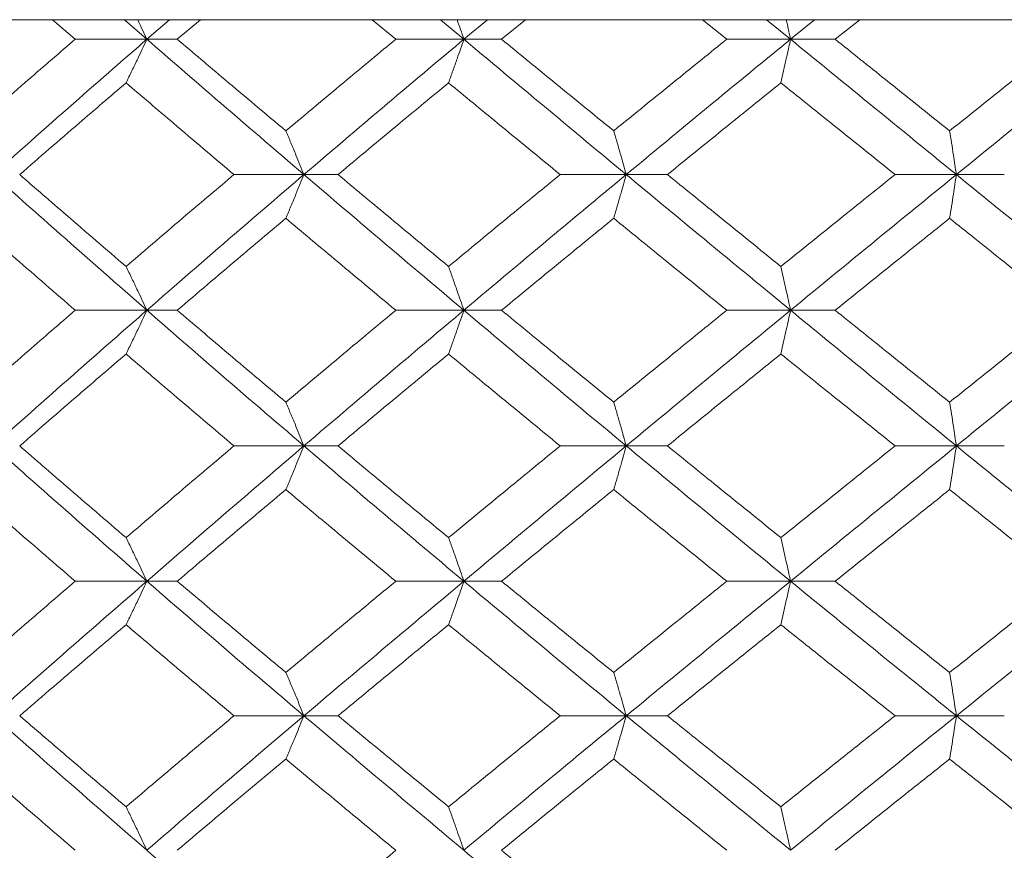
# Model space of a CAD drawing. Header units: inches. Extents: x -4 to 22.9, y -7.2 to 15.7.
# Tile 31 of 127: x -1.541 to -1.098, y 2.817 to 3.191. Entities that reach past the tile are written whole.
import ezdxf

# ---------------------------------------------------------------- set-up
doc = ezdxf.new("R2010")
doc.units = ezdxf.units.IN
doc.header["$MEASUREMENT"] = 0

msp = doc.modelspace()

# ---------------------------------------------------------------- linework, layer by layer
at = {"color": 7, "linetype": 'Continuous', "lineweight": 15}
for p, q in [((-0.21414, 3.19092), (-1.67135, 3.19092)), ((-1.51609, 3.1821), (-1.52632, 3.19092)), ((-1.48381, 3.1821), (-1.49393, 3.19092)), ((-1.48381, 3.1821), (-1.47358, 3.19092)), ((-1.47013, 3.1821), (-1.45967, 3.19092)), ((-1.37169, 3.1821), (-1.38233, 3.19092)), ((-1.34102, 3.1821), (-1.35152, 3.19092)), ((-1.34102, 3.1821), (-1.33042, 3.19092)), ((-1.32403, 3.1821), (-1.31323, 3.19092)), ((-1.22259, 3.1821), (-1.23352, 3.19092)), ((-1.19386, 3.1821), (-1.20464, 3.19092)), ((-1.19386, 3.1821), (-1.18302, 3.19092)), ((-1.17376, 3.1821), (-1.16272, 3.19092)), ((-1.48381, 3.1821), (-1.51609, 3.1821)), ((-1.48381, 3.1821), (-1.47013, 3.1821)), ((-1.34102, 3.1821), (-1.37169, 3.1821)), ((-1.34102, 3.1821), (-1.32403, 3.1821)), ((-1.19386, 3.1821), (-1.22259, 3.1821)), ((-1.19386, 3.1821), (-1.17376, 3.1821)), ((-1.41306, 3.12114), (-1.44458, 3.12114)), ((-1.41306, 3.12114), (-1.3977, 3.12114)), ((-1.26789, 3.12114), (-1.29762, 3.12114)), ((-1.26789, 3.12114), (-1.24932, 3.12114)), ((-1.11915, 3.12114), (-1.14678, 3.12114)), ((-1.11915, 3.12114), (-1.09757, 3.12114)), ((-1.48381, 3.06002), (-1.51609, 3.06002)), ((-1.48381, 3.06002), (-1.47013, 3.06002)), ((-1.34102, 3.06002), (-1.37169, 3.06002)), ((-1.34102, 3.06002), (-1.32403, 3.06002)), ((-1.19386, 3.06002), (-1.22259, 3.06002)), ((-1.19386, 3.06002), (-1.17376, 3.06002)), ((-1.41306, 2.9989), (-1.44458, 2.9989)), ((-1.41306, 2.9989), (-1.3977, 2.9989)), ((-1.26789, 2.9989), (-1.29762, 2.9989)), ((-1.26789, 2.9989), (-1.24932, 2.9989)), ((-1.11915, 2.9989), (-1.14678, 2.9989)), ((-1.11915, 2.9989), (-1.09757, 2.9989)), ((-1.48381, 2.93794), (-1.51609, 2.93794)), ((-1.48381, 2.93794), (-1.47013, 2.93794)), ((-1.34102, 2.93794), (-1.37169, 2.93794)), ((-1.34102, 2.93794), (-1.32403, 2.93794)), ((-1.19386, 2.93794), (-1.22259, 2.93794)), ((-1.19386, 2.93794), (-1.17376, 2.93794)), ((-1.41306, 2.87732), (-1.44458, 2.87732)), ((-1.41306, 2.87732), (-1.3977, 2.87732)), ((-1.26789, 2.87732), (-1.29762, 2.87732)), ((-1.26789, 2.87732), (-1.24932, 2.87732)), ((-1.11915, 2.87732), (-1.14678, 2.87732)), ((-1.11915, 2.87732), (-1.09757, 2.87732))]:
    msp.add_line(p, q, dxfattribs=at)
for points, knots in [([(-1.48797, 3.19092), (-1.48796, 3.19089), (-1.48656, 3.18798), (-1.48518, 3.18502), (-1.48381, 3.1821)], [0, 0, 0, 0, 0.0107661, 1, 1, 1, 1]), ([(-1.34408, 3.19092), (-1.34407, 3.19089), (-1.34304, 3.18798), (-1.34202, 3.18502), (-1.34102, 3.1821)], [0, 0, 0, 0, 0.010766, 1, 1, 1, 1]), ([(-1.19579, 3.19092), (-1.19578, 3.19089), (-1.19514, 3.18798), (-1.1945, 3.18502), (-1.19386, 3.1821)], [0, 0, 0, 0, 0.0107661, 1, 1, 1, 1]), ([(-1.56366, 3.14083), (-1.55483, 3.14854), (-1.53907, 3.16231), (-1.52311, 3.17605), (-1.51609, 3.1821)], [0, 0, 0, 0, 0.560339, 1, 1, 1, 1]), ([(-1.55308, 3.12114), (-1.54025, 3.13254), (-1.51737, 3.15288), (-1.49406, 3.17318), (-1.48381, 3.1821)], [0, 0, 0, 0, 0.5604576, 1, 1, 1, 1]), ([(-1.49319, 3.16247), (-1.49231, 3.16427), (-1.49055, 3.16788), (-1.48742, 3.1744), (-1.48518, 3.17917), (-1.48381, 3.1821)], [0, 0, 0, 0, 0.2791678, 0.5583356, 1, 1, 1, 1]), ([(-1.41306, 3.12114), (-1.42636, 3.13254), (-1.4501, 3.15288), (-1.47352, 3.17318), (-1.48381, 3.1821)], [0, 0, 0, 0, 0.560458, 1, 1, 1, 1]), ([(-1.42121, 3.14083), (-1.43038, 3.14854), (-1.44676, 3.16231), (-1.46299, 3.17605), (-1.47013, 3.1821)], [0, 0, 0, 0, 0.560339, 1, 1, 1, 1]), ([(-1.42121, 3.14083), (-1.412, 3.14854), (-1.39557, 3.16231), (-1.37898, 3.17605), (-1.37169, 3.1821)], [0, 0, 0, 0, 0.560339, 1, 1, 1, 1]), ([(-1.41306, 3.12114), (-1.39969, 3.13254), (-1.37583, 3.15288), (-1.35165, 3.17318), (-1.34102, 3.1821)], [0, 0, 0, 0, 0.560458, 1, 1, 1, 1]), ([(-1.34792, 3.16247), (-1.34727, 3.16427), (-1.34598, 3.16788), (-1.34367, 3.1744), (-1.34203, 3.17917), (-1.34102, 3.1821)], [0, 0, 0, 0, 0.2791678, 0.5583356, 1, 1, 1, 1]), ([(-1.26789, 3.12114), (-1.28161, 3.13254), (-1.30609, 3.15288), (-1.33035, 3.17318), (-1.34102, 3.1821)], [0, 0, 0, 0, 0.560458, 1, 1, 1, 1]), ([(-1.27352, 3.14083), (-1.28298, 3.14854), (-1.29986, 3.16231), (-1.31665, 3.17605), (-1.32403, 3.1821)], [0, 0, 0, 0, 0.560339, 1, 1, 1, 1]), ([(-1.27352, 3.14083), (-1.26404, 3.14854), (-1.24711, 3.16231), (-1.23008, 3.17605), (-1.22259, 3.1821)], [0, 0, 0, 0, 0.560339, 1, 1, 1, 1]), ([(-1.26789, 3.12114), (-1.25412, 3.13254), (-1.22955, 3.15288), (-1.20476, 3.17318), (-1.19386, 3.1821)], [0, 0, 0, 0, 0.560458, 1, 1, 1, 1]), ([(-1.19821, 3.16247), (-1.1978, 3.16427), (-1.19699, 3.16788), (-1.19554, 3.1744), (-1.1945, 3.17917), (-1.19386, 3.1821)], [0, 0, 0, 0, 0.279168, 0.558336, 1, 1, 1, 1]), ([(-1.11915, 3.12114), (-1.13314, 3.13254), (-1.1581, 3.15288), (-1.18294, 3.17318), (-1.19386, 3.1821)], [0, 0, 0, 0, 0.560458, 1, 1, 1, 1]), ([(-1.1222, 3.14083), (-1.13185, 3.14854), (-1.14906, 3.16231), (-1.16622, 3.17605), (-1.17376, 3.1821)], [0, 0, 0, 0, 0.560339, 1, 1, 1, 1]), ([(-1.1222, 3.14083), (-1.11255, 3.14854), (-1.09532, 3.16231), (-1.07802, 3.17605), (-1.07042, 3.1821)], [0, 0, 0, 0, 0.560339, 1, 1, 1, 1]), ([(-1.11915, 3.12114), (-1.10513, 3.13254), (-1.08013, 3.15288), (-1.055, 3.17318), (-1.04395, 3.1821)], [0, 0, 0, 0, 0.560458, 1, 1, 1, 1]), ([(-1.5411, 3.12114), (-1.53221, 3.12886), (-1.51633, 3.14265), (-1.50025, 3.15641), (-1.49319, 3.16247)], [0, 0, 0, 0, 0.560274, 1, 1, 1, 1]), ([(-1.44458, 3.12114), (-1.4537, 3.12886), (-1.46997, 3.14265), (-1.4861, 3.15641), (-1.49319, 3.16247)], [0, 0, 0, 0, 0.560274, 1, 1, 1, 1]), ([(-1.3977, 3.12114), (-1.38845, 3.12886), (-1.37192, 3.14265), (-1.35525, 3.15641), (-1.34792, 3.16247)], [0, 0, 0, 0, 0.560274, 1, 1, 1, 1]), ([(-1.29762, 3.12114), (-1.30705, 3.12886), (-1.32386, 3.14265), (-1.34057, 3.15641), (-1.34792, 3.16247)], [0, 0, 0, 0, 0.560274, 1, 1, 1, 1]), ([(-1.24932, 3.12114), (-1.2398, 3.12886), (-1.22281, 3.14265), (-1.20573, 3.15641), (-1.19821, 3.16247)], [0, 0, 0, 0, 0.5602736, 1, 1, 1, 1]), ([(-1.14678, 3.12114), (-1.1564, 3.12886), (-1.17358, 3.14265), (-1.19069, 3.15641), (-1.19821, 3.16247)], [0, 0, 0, 0, 0.560274, 1, 1, 1, 1]), ([(-1.42121, 3.14083), (-1.42044, 3.13902), (-1.41892, 3.13541), (-1.4162, 3.12887), (-1.41425, 3.12408), (-1.41306, 3.12114)], [0, 0, 0, 0, 0.27887, 0.557739, 1, 1, 1, 1]), ([(-1.27352, 3.14083), (-1.27299, 3.13902), (-1.27193, 3.13541), (-1.27005, 3.12887), (-1.26871, 3.12408), (-1.26789, 3.12114)], [0, 0, 0, 0, 0.27887, 0.557739, 1, 1, 1, 1]), ([(-1.1222, 3.14083), (-1.12192, 3.13902), (-1.12135, 3.13541), (-1.12032, 3.12887), (-1.1196, 3.12408), (-1.11915, 3.12114)], [0, 0, 0, 0, 0.2788696, 0.5577393, 1, 1, 1, 1]), ([(-1.48381, 3.06002), (-1.49685, 3.07144), (-1.52013, 3.09182), (-1.54301, 3.11218), (-1.55308, 3.12114)], [0, 0, 0, 0, 0.560155, 1, 1, 1, 1]), ([(-1.49319, 3.07974), (-1.50218, 3.08747), (-1.51824, 3.10128), (-1.53412, 3.11507), (-1.5411, 3.12114)], [0, 0, 0, 0, 0.560136, 1, 1, 1, 1]), ([(-1.49319, 3.07974), (-1.48416, 3.08747), (-1.46804, 3.10128), (-1.45174, 3.11507), (-1.44458, 3.12114)], [0, 0, 0, 0, 0.560136, 1, 1, 1, 1]), ([(-1.48381, 3.06002), (-1.4707, 3.07144), (-1.44728, 3.09182), (-1.42351, 3.11218), (-1.41306, 3.12114)], [0, 0, 0, 0, 0.560155, 1, 1, 1, 1]), ([(-1.42121, 3.10144), (-1.42045, 3.10324), (-1.41892, 3.10686), (-1.4162, 3.11341), (-1.41425, 3.1182), (-1.41306, 3.12114)], [0, 0, 0, 0, 0.278775, 0.557551, 1, 1, 1, 1]), ([(-1.34102, 3.06002), (-1.35455, 3.07144), (-1.3787, 3.09182), (-1.40256, 3.11218), (-1.41306, 3.12114)], [0, 0, 0, 0, 0.560155, 1, 1, 1, 1]), ([(-1.34792, 3.07974), (-1.35725, 3.08747), (-1.37391, 3.10128), (-1.39043, 3.11507), (-1.3977, 3.12114)], [0, 0, 0, 0, 0.560136, 1, 1, 1, 1]), ([(-1.34792, 3.07974), (-1.33856, 3.08747), (-1.32186, 3.10128), (-1.30503, 3.11507), (-1.29762, 3.12114)], [0, 0, 0, 0, 0.560136, 1, 1, 1, 1]), ([(-1.34102, 3.06002), (-1.32743, 3.07144), (-1.30318, 3.09182), (-1.27867, 3.11218), (-1.26789, 3.12114)], [0, 0, 0, 0, 0.560155, 1, 1, 1, 1]), ([(-1.27352, 3.10144), (-1.27299, 3.10324), (-1.27194, 3.10686), (-1.27005, 3.11341), (-1.26871, 3.1182), (-1.26789, 3.12114)], [0, 0, 0, 0, 0.2787754, 0.5575509, 1, 1, 1, 1]), ([(-1.19386, 3.06002), (-1.20773, 3.07144), (-1.2325, 3.09182), (-1.25708, 3.11218), (-1.26789, 3.12114)], [0, 0, 0, 0, 0.560155, 1, 1, 1, 1]), ([(-1.19821, 3.07974), (-1.20778, 3.08747), (-1.22485, 3.10128), (-1.24184, 3.11507), (-1.24932, 3.12114)], [0, 0, 0, 0, 0.560136, 1, 1, 1, 1]), ([(-1.19821, 3.07974), (-1.18863, 3.08747), (-1.17153, 3.10128), (-1.15434, 3.11507), (-1.14678, 3.12114)], [0, 0, 0, 0, 0.560136, 1, 1, 1, 1]), ([(-1.19386, 3.06002), (-1.17995, 3.07144), (-1.15512, 3.09182), (-1.13014, 3.11218), (-1.11915, 3.12114)], [0, 0, 0, 0, 0.560155, 1, 1, 1, 1]), ([(-1.1222, 3.10144), (-1.12192, 3.10324), (-1.12135, 3.10686), (-1.12033, 3.11341), (-1.1196, 3.1182), (-1.11915, 3.12114)], [0, 0, 0, 0, 0.278775, 0.557551, 1, 1, 1, 1]), ([(-1.04395, 3.06002), (-1.05802, 3.07144), (-1.08312, 3.09182), (-1.10814, 3.11218), (-1.11915, 3.12114)], [0, 0, 0, 0, 0.560155, 1, 1, 1, 1]), ([(-1.51609, 3.06002), (-1.52502, 3.06775), (-1.54096, 3.08156), (-1.55672, 3.09536), (-1.56366, 3.10144)], [0, 0, 0, 0, 0.560071, 1, 1, 1, 1]), ([(-1.47013, 3.06002), (-1.46104, 3.06775), (-1.44481, 3.08156), (-1.42842, 3.09536), (-1.42121, 3.10144)], [0, 0, 0, 0, 0.560071, 1, 1, 1, 1]), ([(-1.37169, 3.06002), (-1.38097, 3.06775), (-1.39754, 3.08156), (-1.41398, 3.09536), (-1.42121, 3.10144)], [0, 0, 0, 0, 0.560071, 1, 1, 1, 1]), ([(-1.32403, 3.06002), (-1.31463, 3.06775), (-1.29785, 3.08156), (-1.28095, 3.09536), (-1.27352, 3.10144)], [0, 0, 0, 0, 0.5600706, 1, 1, 1, 1]), ([(-1.22259, 3.06002), (-1.23212, 3.06775), (-1.24914, 3.08156), (-1.26607, 3.09536), (-1.27352, 3.10144)], [0, 0, 0, 0, 0.560071, 1, 1, 1, 1]), ([(-1.17376, 3.06002), (-1.16416, 3.06775), (-1.147, 3.08156), (-1.12978, 3.09536), (-1.1222, 3.10144)], [0, 0, 0, 0, 0.560071, 1, 1, 1, 1]), ([(-1.07042, 3.06002), (-1.0801, 3.06775), (-1.09738, 3.08156), (-1.11462, 3.09536), (-1.1222, 3.10144)], [0, 0, 0, 0, 0.560071, 1, 1, 1, 1]), ([(-1.49319, 3.07974), (-1.49231, 3.07793), (-1.49055, 3.07432), (-1.48742, 3.06776), (-1.48519, 3.06296), (-1.48381, 3.06002)], [0, 0, 0, 0, 0.278676, 0.557352, 1, 1, 1, 1]), ([(-1.34792, 3.07974), (-1.34727, 3.07793), (-1.34598, 3.07432), (-1.34368, 3.06776), (-1.34203, 3.06296), (-1.34102, 3.06002)], [0, 0, 0, 0, 0.278676, 0.557352, 1, 1, 1, 1]), ([(-1.19821, 3.07974), (-1.1978, 3.07793), (-1.19699, 3.07432), (-1.19554, 3.06776), (-1.1945, 3.06296), (-1.19386, 3.06002)], [0, 0, 0, 0, 0.278676, 0.557352, 1, 1, 1, 1]), ([(-1.56366, 3.0186), (-1.55483, 3.02633), (-1.53906, 3.04013), (-1.52311, 3.05394), (-1.51609, 3.06002)], [0, 0, 0, 0, 0.559933, 1, 1, 1, 1]), ([(-1.55308, 2.9989), (-1.54026, 3.0103), (-1.51735, 3.03067), (-1.49406, 3.05105), (-1.48381, 3.06002)], [0, 0, 0, 0, 0.559853, 1, 1, 1, 1]), ([(-1.49319, 3.0403), (-1.49231, 3.0421), (-1.49055, 3.04572), (-1.48742, 3.05228), (-1.48519, 3.05707), (-1.48381, 3.06002)], [0, 0, 0, 0, 0.278676, 0.557352, 1, 1, 1, 1]), ([(-1.41306, 2.9989), (-1.42636, 3.0103), (-1.45012, 3.03067), (-1.47351, 3.05105), (-1.48381, 3.06002)], [0, 0, 0, 0, 0.559853, 1, 1, 1, 1]), ([(-1.42121, 3.0186), (-1.43038, 3.02633), (-1.44677, 3.04013), (-1.46299, 3.05394), (-1.47013, 3.06002)], [0, 0, 0, 0, 0.559933, 1, 1, 1, 1]), ([(-1.42121, 3.0186), (-1.412, 3.02633), (-1.39556, 3.04013), (-1.37898, 3.05394), (-1.37169, 3.06002)], [0, 0, 0, 0, 0.559933, 1, 1, 1, 1]), ([(-1.41306, 2.9989), (-1.39969, 3.0103), (-1.37582, 3.03067), (-1.35165, 3.05105), (-1.34102, 3.06002)], [0, 0, 0, 0, 0.5598527, 1, 1, 1, 1]), ([(-1.34792, 3.0403), (-1.34727, 3.0421), (-1.34598, 3.04572), (-1.34368, 3.05228), (-1.34203, 3.05707), (-1.34102, 3.06002)], [0, 0, 0, 0, 0.278676, 0.5573521, 1, 1, 1, 1]), ([(-1.26789, 2.9989), (-1.2816, 3.0103), (-1.3061, 3.03067), (-1.33035, 3.05105), (-1.34102, 3.06002)], [0, 0, 0, 0, 0.559853, 1, 1, 1, 1]), ([(-1.27352, 3.0186), (-1.28298, 3.02633), (-1.29987, 3.04013), (-1.31665, 3.05394), (-1.32403, 3.06002)], [0, 0, 0, 0, 0.559933, 1, 1, 1, 1]), ([(-1.27352, 3.0186), (-1.26404, 3.02633), (-1.24711, 3.04013), (-1.23008, 3.05394), (-1.22259, 3.06002)], [0, 0, 0, 0, 0.559933, 1, 1, 1, 1]), ([(-1.26789, 2.9989), (-1.25412, 3.0103), (-1.22954, 3.03067), (-1.20476, 3.05105), (-1.19386, 3.06002)], [0, 0, 0, 0, 0.559853, 1, 1, 1, 1]), ([(-1.19821, 3.0403), (-1.1978, 3.0421), (-1.19699, 3.04572), (-1.19554, 3.05228), (-1.1945, 3.05707), (-1.19386, 3.06002)], [0, 0, 0, 0, 0.278676, 0.5573521, 1, 1, 1, 1]), ([(-1.11915, 2.9989), (-1.13313, 3.0103), (-1.15811, 3.03067), (-1.18294, 3.05105), (-1.19386, 3.06002)], [0, 0, 0, 0, 0.559853, 1, 1, 1, 1]), ([(-1.1222, 3.0186), (-1.13185, 3.02633), (-1.14906, 3.04013), (-1.16622, 3.05394), (-1.17376, 3.06002)], [0, 0, 0, 0, 0.559933, 1, 1, 1, 1]), ([(-1.1222, 3.0186), (-1.11255, 3.02633), (-1.09531, 3.04013), (-1.07803, 3.05394), (-1.07042, 3.06002)], [0, 0, 0, 0, 0.559933, 1, 1, 1, 1]), ([(-1.11915, 2.9989), (-1.10514, 3.0103), (-1.08011, 3.03067), (-1.055, 3.05105), (-1.04395, 3.06002)], [0, 0, 0, 0, 0.559853, 1, 1, 1, 1]), ([(-1.5411, 2.9989), (-1.53221, 3.00662), (-1.51632, 3.02042), (-1.50026, 3.03422), (-1.49319, 3.0403)], [0, 0, 0, 0, 0.559868, 1, 1, 1, 1]), ([(-1.44458, 2.9989), (-1.45369, 3.00662), (-1.46998, 3.02042), (-1.48609, 3.03422), (-1.49319, 3.0403)], [0, 0, 0, 0, 0.559868, 1, 1, 1, 1]), ([(-1.3977, 2.9989), (-1.38845, 3.00662), (-1.37191, 3.02042), (-1.35525, 3.03422), (-1.34792, 3.0403)], [0, 0, 0, 0, 0.559868, 1, 1, 1, 1]), ([(-1.29762, 2.9989), (-1.30704, 3.00662), (-1.32387, 3.02042), (-1.34057, 3.03422), (-1.34792, 3.0403)], [0, 0, 0, 0, 0.559868, 1, 1, 1, 1]), ([(-1.24932, 2.9989), (-1.2398, 3.00662), (-1.22281, 3.02042), (-1.20573, 3.03422), (-1.19821, 3.0403)], [0, 0, 0, 0, 0.559868, 1, 1, 1, 1]), ([(-1.14678, 2.9989), (-1.1564, 3.00662), (-1.17358, 3.02042), (-1.19068, 3.03422), (-1.19821, 3.0403)], [0, 0, 0, 0, 0.5598675, 1, 1, 1, 1]), ([(-1.42121, 3.0186), (-1.42045, 3.01679), (-1.41892, 3.01318), (-1.4162, 3.00663), (-1.41425, 3.00184), (-1.41306, 2.9989)], [0, 0, 0, 0, 0.2787754, 0.5575509, 1, 1, 1, 1]), ([(-1.27352, 3.0186), (-1.27299, 3.01679), (-1.27194, 3.01318), (-1.27005, 3.00663), (-1.26871, 3.00184), (-1.26789, 2.9989)], [0, 0, 0, 0, 0.278775, 0.557551, 1, 1, 1, 1]), ([(-1.1222, 3.0186), (-1.12192, 3.01679), (-1.12135, 3.01318), (-1.12033, 3.00663), (-1.1196, 3.00184), (-1.11915, 2.9989)], [0, 0, 0, 0, 0.278775, 0.557551, 1, 1, 1, 1]), ([(-1.48381, 2.93794), (-1.49685, 2.9493), (-1.52014, 2.9696), (-1.54301, 2.98994), (-1.55308, 2.9989)], [0, 0, 0, 0, 0.5595503, 1, 1, 1, 1]), ([(-1.49319, 2.95757), (-1.50218, 2.96528), (-1.51824, 2.97904), (-1.53412, 2.99283), (-1.5411, 2.9989)], [0, 0, 0, 0, 0.55973, 1, 1, 1, 1]), ([(-1.49319, 2.95757), (-1.48416, 2.96528), (-1.46803, 2.97904), (-1.45175, 2.99283), (-1.44458, 2.9989)], [0, 0, 0, 0, 0.55973, 1, 1, 1, 1]), ([(-1.48381, 2.93794), (-1.4707, 2.9493), (-1.44727, 2.9696), (-1.42352, 2.98994), (-1.41306, 2.9989)], [0, 0, 0, 0, 0.55955, 1, 1, 1, 1]), ([(-1.42121, 2.97921), (-1.42044, 2.98101), (-1.41892, 2.98463), (-1.4162, 2.99117), (-1.41425, 2.99596), (-1.41306, 2.9989)], [0, 0, 0, 0, 0.2788696, 0.5577393, 1, 1, 1, 1]), ([(-1.34102, 2.93794), (-1.35454, 2.9493), (-1.37871, 2.9696), (-1.40256, 2.98994), (-1.41306, 2.9989)], [0, 0, 0, 0, 0.55955, 1, 1, 1, 1]), ([(-1.34792, 2.95757), (-1.35725, 2.96528), (-1.37391, 2.97904), (-1.39043, 2.99283), (-1.3977, 2.9989)], [0, 0, 0, 0, 0.55973, 1, 1, 1, 1]), ([(-1.34792, 2.95757), (-1.33856, 2.96528), (-1.32185, 2.97904), (-1.30503, 2.99283), (-1.29762, 2.9989)], [0, 0, 0, 0, 0.55973, 1, 1, 1, 1]), ([(-1.34102, 2.93794), (-1.32744, 2.9493), (-1.30316, 2.9696), (-1.27867, 2.98994), (-1.26789, 2.9989)], [0, 0, 0, 0, 0.5595503, 1, 1, 1, 1]), ([(-1.27352, 2.97921), (-1.27299, 2.98101), (-1.27193, 2.98463), (-1.27005, 2.99117), (-1.26871, 2.99596), (-1.26789, 2.9989)], [0, 0, 0, 0, 0.27887, 0.557739, 1, 1, 1, 1]), ([(-1.19386, 2.93794), (-1.20773, 2.9493), (-1.23251, 2.9696), (-1.25707, 2.98994), (-1.26789, 2.9989)], [0, 0, 0, 0, 0.55955, 1, 1, 1, 1]), ([(-1.19821, 2.95757), (-1.20777, 2.96528), (-1.22486, 2.97904), (-1.24184, 2.99283), (-1.24932, 2.9989)], [0, 0, 0, 0, 0.55973, 1, 1, 1, 1]), ([(-1.19821, 2.95757), (-1.18863, 2.96528), (-1.17152, 2.97904), (-1.15434, 2.99283), (-1.14678, 2.9989)], [0, 0, 0, 0, 0.55973, 1, 1, 1, 1]), ([(-1.19386, 2.93794), (-1.17996, 2.9493), (-1.15511, 2.9696), (-1.13014, 2.98994), (-1.11915, 2.9989)], [0, 0, 0, 0, 0.55955, 1, 1, 1, 1]), ([(-1.1222, 2.97921), (-1.12192, 2.98101), (-1.12135, 2.98463), (-1.12032, 2.99117), (-1.1196, 2.99596), (-1.11915, 2.9989)], [0, 0, 0, 0, 0.27887, 0.557739, 1, 1, 1, 1]), ([(-1.04395, 2.93794), (-1.05801, 2.9493), (-1.08314, 2.9696), (-1.10814, 2.98994), (-1.11915, 2.9989)], [0, 0, 0, 0, 0.55955, 1, 1, 1, 1]), ([(-1.51609, 2.93794), (-1.52502, 2.94563), (-1.54097, 2.95938), (-1.55672, 2.97315), (-1.56366, 2.97921)], [0, 0, 0, 0, 0.559665, 1, 1, 1, 1]), ([(-1.47013, 2.93794), (-1.46104, 2.94563), (-1.4448, 2.95938), (-1.42842, 2.97315), (-1.42121, 2.97921)], [0, 0, 0, 0, 0.559665, 1, 1, 1, 1]), ([(-1.37169, 2.93794), (-1.38097, 2.94563), (-1.39755, 2.95938), (-1.41398, 2.97315), (-1.42121, 2.97921)], [0, 0, 0, 0, 0.559665, 1, 1, 1, 1]), ([(-1.32403, 2.93794), (-1.31464, 2.94563), (-1.29784, 2.95938), (-1.28096, 2.97315), (-1.27352, 2.97921)], [0, 0, 0, 0, 0.559665, 1, 1, 1, 1]), ([(-1.22259, 2.93794), (-1.23212, 2.94563), (-1.24915, 2.95938), (-1.26607, 2.97315), (-1.27352, 2.97921)], [0, 0, 0, 0, 0.559665, 1, 1, 1, 1]), ([(-1.17376, 2.93794), (-1.16416, 2.94563), (-1.147, 2.95938), (-1.12978, 2.97315), (-1.1222, 2.97921)], [0, 0, 0, 0, 0.559665, 1, 1, 1, 1]), ([(-1.07042, 2.93794), (-1.0801, 2.94563), (-1.09739, 2.95938), (-1.11462, 2.97315), (-1.1222, 2.97921)], [0, 0, 0, 0, 0.559665, 1, 1, 1, 1]), ([(-1.49319, 2.95757), (-1.49231, 2.95577), (-1.49055, 2.95216), (-1.48742, 2.94563), (-1.48518, 2.94086), (-1.48381, 2.93794)], [0, 0, 0, 0, 0.279168, 0.558336, 1, 1, 1, 1]), ([(-1.34792, 2.95757), (-1.34727, 2.95577), (-1.34598, 2.95216), (-1.34367, 2.94563), (-1.34203, 2.94086), (-1.34102, 2.93794)], [0, 0, 0, 0, 0.279168, 0.558336, 1, 1, 1, 1]), ([(-1.19821, 2.95757), (-1.1978, 2.95577), (-1.19699, 2.95216), (-1.19554, 2.94563), (-1.1945, 2.94086), (-1.19386, 2.93794)], [0, 0, 0, 0, 0.279168, 0.558336, 1, 1, 1, 1]), ([(-1.56366, 2.89682), (-1.55483, 2.90449), (-1.53905, 2.91818), (-1.52311, 2.9319), (-1.51609, 2.93794)], [0, 0, 0, 0, 0.559527, 1, 1, 1, 1]), ([(-1.55308, 2.87732), (-1.54026, 2.8886), (-1.51734, 2.90878), (-1.49407, 2.92902), (-1.48381, 2.93794)], [0, 0, 0, 0, 0.559248, 1, 1, 1, 1]), ([(-1.49319, 2.91834), (-1.49231, 2.92014), (-1.49055, 2.92374), (-1.48742, 2.93026), (-1.48518, 2.93502), (-1.48381, 2.93794)], [0, 0, 0, 0, 0.279356, 0.558712, 1, 1, 1, 1]), ([(-1.41306, 2.87732), (-1.42636, 2.8886), (-1.45013, 2.90878), (-1.47351, 2.92902), (-1.48381, 2.93794)], [0, 0, 0, 0, 0.559248, 1, 1, 1, 1]), ([(-1.42121, 2.89682), (-1.43038, 2.90449), (-1.44677, 2.91818), (-1.46298, 2.9319), (-1.47013, 2.93794)], [0, 0, 0, 0, 0.559527, 1, 1, 1, 1]), ([(-1.42121, 2.89682), (-1.41201, 2.90449), (-1.39556, 2.91818), (-1.37899, 2.9319), (-1.37169, 2.93794)], [0, 0, 0, 0, 0.559527, 1, 1, 1, 1]), ([(-1.41306, 2.87732), (-1.3997, 2.8886), (-1.3758, 2.90878), (-1.35166, 2.92902), (-1.34102, 2.93794)], [0, 0, 0, 0, 0.559248, 1, 1, 1, 1]), ([(-1.34792, 2.91834), (-1.34727, 2.92014), (-1.34598, 2.92374), (-1.34367, 2.93026), (-1.34203, 2.93502), (-1.34102, 2.93794)], [0, 0, 0, 0, 0.279356, 0.5587121, 1, 1, 1, 1]), ([(-1.26789, 2.87732), (-1.2816, 2.8886), (-1.30612, 2.90878), (-1.33034, 2.92902), (-1.34102, 2.93794)], [0, 0, 0, 0, 0.559248, 1, 1, 1, 1]), ([(-1.27352, 2.89682), (-1.28298, 2.90449), (-1.29988, 2.91818), (-1.31665, 2.9319), (-1.32403, 2.93794)], [0, 0, 0, 0, 0.559527, 1, 1, 1, 1]), ([(-1.27352, 2.89682), (-1.26404, 2.90449), (-1.2471, 2.91818), (-1.23008, 2.9319), (-1.22259, 2.93794)], [0, 0, 0, 0, 0.559527, 1, 1, 1, 1]), ([(-1.26789, 2.87732), (-1.25413, 2.8886), (-1.22952, 2.90878), (-1.20477, 2.92902), (-1.19386, 2.93794)], [0, 0, 0, 0, 0.559248, 1, 1, 1, 1]), ([(-1.19821, 2.91834), (-1.1978, 2.92014), (-1.19699, 2.92374), (-1.19553, 2.93026), (-1.1945, 2.93502), (-1.19386, 2.93794)], [0, 0, 0, 0, 0.279356, 0.5587121, 1, 1, 1, 1]), ([(-1.11915, 2.87732), (-1.13313, 2.8886), (-1.15813, 2.90878), (-1.18293, 2.92902), (-1.19386, 2.93794)], [0, 0, 0, 0, 0.559248, 1, 1, 1, 1]), ([(-1.1222, 2.89682), (-1.13184, 2.90449), (-1.14907, 2.91818), (-1.16621, 2.9319), (-1.17376, 2.93794)], [0, 0, 0, 0, 0.559527, 1, 1, 1, 1]), ([(-1.1222, 2.89682), (-1.11255, 2.90449), (-1.0953, 2.91818), (-1.07803, 2.9319), (-1.07042, 2.93794)], [0, 0, 0, 0, 0.559527, 1, 1, 1, 1]), ([(-1.11915, 2.87732), (-1.10514, 2.8886), (-1.0801, 2.90878), (-1.05501, 2.92902), (-1.04395, 2.93794)], [0, 0, 0, 0, 0.559248, 1, 1, 1, 1]), ([(-1.5411, 2.87732), (-1.53221, 2.88496), (-1.51631, 2.89862), (-1.50026, 2.91231), (-1.49319, 2.91834)], [0, 0, 0, 0, 0.559462, 1, 1, 1, 1]), ([(-1.44458, 2.87732), (-1.45369, 2.88496), (-1.46999, 2.89862), (-1.48609, 2.91231), (-1.49319, 2.91834)], [0, 0, 0, 0, 0.559462, 1, 1, 1, 1]), ([(-1.3977, 2.87732), (-1.38845, 2.88496), (-1.37191, 2.89862), (-1.35525, 2.91231), (-1.34792, 2.91834)], [0, 0, 0, 0, 0.559462, 1, 1, 1, 1]), ([(-1.29762, 2.87732), (-1.30704, 2.88496), (-1.32388, 2.89862), (-1.34057, 2.91231), (-1.34792, 2.91834)], [0, 0, 0, 0, 0.559462, 1, 1, 1, 1]), ([(-1.24932, 2.87732), (-1.2398, 2.88496), (-1.2228, 2.89862), (-1.20573, 2.91231), (-1.19821, 2.91834)], [0, 0, 0, 0, 0.559462, 1, 1, 1, 1]), ([(-1.14678, 2.87732), (-1.1564, 2.88496), (-1.17359, 2.89862), (-1.19068, 2.91231), (-1.19821, 2.91834)], [0, 0, 0, 0, 0.559462, 1, 1, 1, 1]), ([(-1.42121, 2.89682), (-1.42044, 2.89503), (-1.41891, 2.89143), (-1.41619, 2.88495), (-1.41425, 2.88021), (-1.41306, 2.87732)], [0, 0, 0, 0, 0.279852, 0.559705, 1, 1, 1, 1]), ([(-1.27352, 2.89682), (-1.27299, 2.89503), (-1.27193, 2.89143), (-1.27005, 2.88495), (-1.26871, 2.88021), (-1.26789, 2.87732)], [0, 0, 0, 0, 0.2798524, 0.5597049, 1, 1, 1, 1]), ([(-1.1222, 2.89682), (-1.12192, 2.89503), (-1.12134, 2.89143), (-1.12032, 2.88495), (-1.11959, 2.88021), (-1.11915, 2.87732)], [0, 0, 0, 0, 0.279852, 0.559705, 1, 1, 1, 1]), ([(-1.48381, 2.8167), (-1.49685, 2.82805), (-1.52011, 2.84828), (-1.54302, 2.86846), (-1.55308, 2.87732)], [0, 0, 0, 0, 0.560759, 1, 1, 1, 1]), ([(-1.49319, 2.83629), (-1.50218, 2.84397), (-1.51823, 2.85766), (-1.53412, 2.87132), (-1.5411, 2.87732)], [0, 0, 0, 0, 0.560541, 1, 1, 1, 1]), ([(-1.49319, 2.83629), (-1.48415, 2.84397), (-1.46804, 2.85766), (-1.45174, 2.87132), (-1.44458, 2.87732)], [0, 0, 0, 0, 0.560541, 1, 1, 1, 1]), ([(-1.48381, 2.8167), (-1.47069, 2.82805), (-1.4473, 2.84828), (-1.42351, 2.86846), (-1.41306, 2.87732)], [0, 0, 0, 0, 0.560759, 1, 1, 1, 1]), ([(-1.42121, 2.85781), (-1.42044, 2.85961), (-1.41891, 2.8632), (-1.41619, 2.86969), (-1.41425, 2.87442), (-1.41306, 2.87732)], [0, 0, 0, 0, 0.279852, 0.559705, 1, 1, 1, 1]), ([(-1.34102, 2.8167), (-1.35455, 2.82805), (-1.37869, 2.84828), (-1.40257, 2.86846), (-1.41306, 2.87732)], [0, 0, 0, 0, 0.560759, 1, 1, 1, 1]), ([(-1.34792, 2.83629), (-1.35725, 2.84397), (-1.3739, 2.85766), (-1.39044, 2.87132), (-1.3977, 2.87732)], [0, 0, 0, 0, 0.560541, 1, 1, 1, 1]), ([(-1.34792, 2.83629), (-1.33856, 2.84397), (-1.32186, 2.85766), (-1.30502, 2.87132), (-1.29762, 2.87732)], [0, 0, 0, 0, 0.560541, 1, 1, 1, 1]), ([(-1.34102, 2.8167), (-1.32743, 2.82805), (-1.30319, 2.84828), (-1.27866, 2.86846), (-1.26789, 2.87732)], [0, 0, 0, 0, 0.560759, 1, 1, 1, 1]), ([(-1.27352, 2.85781), (-1.27299, 2.85961), (-1.27193, 2.8632), (-1.27005, 2.86969), (-1.26871, 2.87442), (-1.26789, 2.87732)], [0, 0, 0, 0, 0.279852, 0.559705, 1, 1, 1, 1]), ([(-1.19386, 2.8167), (-1.20774, 2.82805), (-1.23248, 2.84828), (-1.25708, 2.86846), (-1.26789, 2.87732)], [0, 0, 0, 0, 0.560759, 1, 1, 1, 1]), ([(-1.19821, 2.83629), (-1.20778, 2.84397), (-1.22484, 2.85766), (-1.24185, 2.87132), (-1.24932, 2.87732)], [0, 0, 0, 0, 0.560541, 1, 1, 1, 1]), ([(-1.19821, 2.83629), (-1.18863, 2.84397), (-1.17153, 2.85766), (-1.15434, 2.87132), (-1.14678, 2.87732)], [0, 0, 0, 0, 0.5605414, 1, 1, 1, 1]), ([(-1.19386, 2.8167), (-1.17995, 2.82805), (-1.15514, 2.84828), (-1.13013, 2.86846), (-1.11915, 2.87732)], [0, 0, 0, 0, 0.560759, 1, 1, 1, 1]), ([(-1.1222, 2.85781), (-1.12192, 2.85961), (-1.12134, 2.8632), (-1.12032, 2.86969), (-1.11959, 2.87442), (-1.11915, 2.87732)], [0, 0, 0, 0, 0.2798524, 0.5597049, 1, 1, 1, 1]), ([(-1.04395, 2.8167), (-1.05802, 2.82805), (-1.08311, 2.84828), (-1.10815, 2.86846), (-1.11915, 2.87732)], [0, 0, 0, 0, 0.560759, 1, 1, 1, 1]), ([(-1.51609, 2.8167), (-1.52502, 2.82439), (-1.54096, 2.8381), (-1.55673, 2.8518), (-1.56366, 2.85781)], [0, 0, 0, 0, 0.560476, 1, 1, 1, 1]), ([(-1.47013, 2.8167), (-1.46103, 2.82439), (-1.44481, 2.8381), (-1.42842, 2.8518), (-1.42121, 2.85781)], [0, 0, 0, 0, 0.560476, 1, 1, 1, 1]), ([(-1.37169, 2.8167), (-1.38097, 2.82439), (-1.39754, 2.8381), (-1.41398, 2.8518), (-1.42121, 2.85781)], [0, 0, 0, 0, 0.560476, 1, 1, 1, 1]), ([(-1.32403, 2.8167), (-1.31463, 2.82439), (-1.29786, 2.8381), (-1.28095, 2.8518), (-1.27352, 2.85781)], [0, 0, 0, 0, 0.560476, 1, 1, 1, 1]), ([(-1.22259, 2.8167), (-1.23212, 2.82439), (-1.24914, 2.8381), (-1.26607, 2.8518), (-1.27352, 2.85781)], [0, 0, 0, 0, 0.560476, 1, 1, 1, 1]), ([(-1.17376, 2.8167), (-1.16415, 2.82439), (-1.14701, 2.8381), (-1.12978, 2.8518), (-1.1222, 2.85781)], [0, 0, 0, 0, 0.560476, 1, 1, 1, 1]), ([(-1.07042, 2.8167), (-1.0801, 2.82439), (-1.09738, 2.8381), (-1.11462, 2.8518), (-1.1222, 2.85781)], [0, 0, 0, 0, 0.560476, 1, 1, 1, 1]), ([(-1.49319, 2.83629), (-1.49231, 2.83449), (-1.49055, 2.83089), (-1.48742, 2.82438), (-1.48518, 2.81962), (-1.48381, 2.8167)], [0, 0, 0, 0, 0.279356, 0.558712, 1, 1, 1, 1]), ([(-1.34792, 2.83629), (-1.34727, 2.83449), (-1.34598, 2.83089), (-1.34367, 2.82438), (-1.34203, 2.81962), (-1.34102, 2.8167)], [0, 0, 0, 0, 0.279356, 0.558712, 1, 1, 1, 1]), ([(-1.19821, 2.83629), (-1.1978, 2.83449), (-1.19699, 2.83089), (-1.19553, 2.82438), (-1.1945, 2.81962), (-1.19386, 2.8167)], [0, 0, 0, 0, 0.279356, 0.558712, 1, 1, 1, 1]), ([(-1.41306, 2.75574), (-1.42636, 2.76714), (-1.4501, 2.78748), (-1.47352, 2.80778), (-1.48381, 2.8167)], [0, 0, 0, 0, 0.560458, 1, 1, 1, 1]), ([(-1.42121, 2.77543), (-1.412, 2.78314), (-1.39557, 2.79691), (-1.37898, 2.81065), (-1.37169, 2.8167)], [0, 0, 0, 0, 0.560339, 1, 1, 1, 1]), ([(-1.26789, 2.75574), (-1.28161, 2.76714), (-1.30609, 2.78748), (-1.33035, 2.80778), (-1.34102, 2.8167)], [0, 0, 0, 0, 0.560458, 1, 1, 1, 1]), ([(-1.27352, 2.77543), (-1.28298, 2.78314), (-1.29986, 2.79691), (-1.31665, 2.81065), (-1.32403, 2.8167)], [0, 0, 0, 0, 0.560339, 1, 1, 1, 1])]:
    msp.add_open_spline(points, degree=3, knots=knots, dxfattribs=at)

doc.saveas('drawing.dxf')
